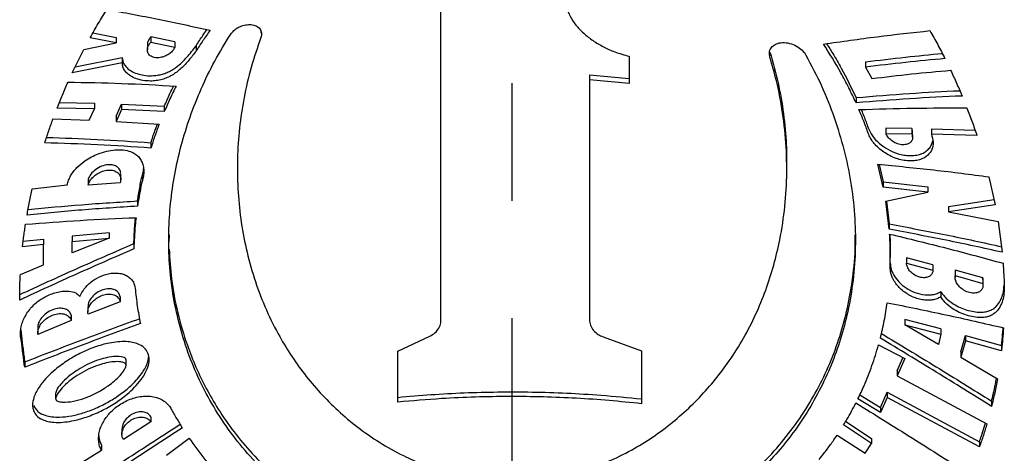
# Model space of a CAD drawing. Header units: millimetres. Extents: x 8 to 862, y 8 to 585.
# Tile 71 of 84: x 729 to 750, y 349 to 358. Entities that reach past the tile are written whole.
import ezdxf

# ---------------------------------------------------------------- set-up
doc = ezdxf.new("R2010")
doc.units = ezdxf.units.MM
doc.linetypes.add('CENTERX2', pattern=[20.32, 12.7, -2.54, 2.54, -2.54])
doc.layers.add('CENTERLINE', color=4, linetype='CENTERX2')
doc.layers.add('OUTLINE', color=7, linetype='Continuous', lineweight=25)

msp = doc.modelspace()

# ---------------------------------------------------------------- linework, layer by layer
at = {"layer": 'CENTERLINE'}
msp.add_line((739.16604, 156.34842), (739.16604, 430.8663), dxfattribs=at)
at = {"layer": 'OUTLINE'}
for p, q in [((730.09833, 358.09828), (730.60289, 357.99857)), ((733.73217, 358.10838), (733.73594, 358.1307)), ((729.90225, 357.73852), (730.60289, 357.88301)), ((730.60289, 357.88301), (730.03933, 357.99331)), ((730.60289, 357.99857), (730.60289, 357.88301)), ((731.27805, 357.84546), (731.27805, 357.73101)), ((731.87506, 357.90456), (731.35396, 358.01649)), ((731.35396, 358.01649), (731.35396, 357.90224)), ((731.35396, 357.90224), (731.87506, 357.79114)), ((731.87506, 357.90456), (731.87506, 357.79114)), ((732.32996, 357.81844), (732.32996, 357.70568)), ((729.6532, 357.23605), (729.90225, 357.73852)), ((741.69819, 357.59342), (741.69819, 357.00713)), ((730.73445, 357.45346), (729.6532, 357.23605)), ((729.71782, 357.36642), (730.73445, 357.56883)), ((730.73445, 357.56883), (730.73445, 357.45346)), ((746.81081, 357.47272), (746.81081, 357.3587)), ((740.83883, 357.19097), (741.69819, 357.11251)), ((740.83883, 357.19097), (740.83883, 357.08695)), ((746.81081, 357.3587), (746.94659, 357.11244)), ((741.69819, 357.00713), (740.83883, 357.08695)), ((729.37222, 356.59005), (730.13306, 356.57552)), ((730.13306, 356.57552), (730.13306, 356.45905)), ((730.60289, 356.29915), (730.71785, 356.55588)), ((730.71785, 356.55588), (731.64395, 356.51091)), ((730.71785, 356.55588), (730.71785, 356.44051)), ((746.606, 356.69896), (746.606, 356.5853)), ((730.13306, 356.45905), (729.32557, 356.4728)), ((730.0171, 356.21153), (730.13306, 356.45905)), ((730.71785, 356.44051), (730.60289, 356.18361)), ((731.64395, 356.39713), (730.71785, 356.44051)), ((731.64395, 356.51091), (731.64395, 356.39713)), ((729.23627, 356.23742), (730.0171, 356.21153)), ((730.60289, 356.29915), (730.60289, 356.18361)), ((730.60289, 356.18361), (731.5342, 356.12495)), ((747.8169, 356.03129), (747.25302, 356.03435)), ((747.25302, 356.03435), (747.25302, 355.91971)), ((747.25302, 355.91971), (747.8169, 355.91565)), ((747.8169, 356.03129), (747.8169, 355.91565)), ((747.83054, 355.84297), (747.83054, 355.95926)), ((748.23753, 356.02493), (749.18044, 355.99706)), ((748.23753, 356.02493), (748.23753, 355.90849)), ((749.22204, 355.87738), (748.23753, 355.90849)), ((731.35396, 355.72113), (731.35396, 355.60703)), ((733.22392, 355.27586), (733.22392, 355.16451)), ((745.10817, 355.16435), (745.10817, 355.27583)), ((747.19534, 354.75954), (747.07963, 355.25598)), ((747.10689, 355.25321), (747.19534, 354.87374)), ((730.70132, 354.9283), (730.70132, 355.04402)), ((729.99429, 354.92367), (729.99429, 354.80742)), ((730.69013, 354.85675), (729.99429, 354.80742)), ((731.16952, 355.02926), (731.16952, 354.91506)), ((747.19534, 354.87374), (748.16036, 354.76566)), ((747.19534, 354.87374), (747.19534, 354.75954)), ((749.48213, 354.98464), (749.6168, 354.37667)), ((728.78864, 354.72667), (729.54236, 354.81236)), ((748.16036, 354.64981), (747.19534, 354.75954)), ((747.24991, 354.45781), (748.16036, 354.64981)), ((748.16036, 354.76566), (748.16036, 354.64981)), ((731.06536, 354.46277), (731.06536, 354.34862)), ((747.32379, 353.84948), (747.24991, 354.45781)), ((747.26342, 354.46066), (747.32379, 353.9635)), ((748.60972, 354.34034), (749.5914, 354.49134)), ((749.6168, 354.37667), (748.60972, 354.22387)), ((748.60972, 354.34034), (748.60972, 354.22387)), ((748.60972, 354.22387), (749.68043, 354.01649)), ((749.68043, 354.01649), (749.76604, 353.35249)), ((730.45066, 353.77108), (729.6532, 353.70113)), ((730.45066, 353.77108), (730.45066, 353.65623)), ((747.32379, 353.9635), (747.32379, 353.84948)), ((728.5926, 353.58983), (729.03199, 353.63854)), ((729.03199, 353.63854), (729.03199, 353.52118)), ((729.6532, 353.70113), (729.6532, 353.5849)), ((730.45066, 353.65623), (729.6532, 353.33783)), ((729.6532, 353.5849), (730.45066, 353.65623)), ((729.6532, 353.33783), (729.6532, 353.5849)), ((731.74697, 353.73235), (731.74523, 353.5798)), ((729.03199, 353.52118), (728.57818, 353.46999)), ((729.03199, 353.08299), (729.03199, 353.52118)), ((730.98559, 353.53831), (730.98559, 353.42447)), ((747.34884, 353.23833), (747.34884, 353.35182)), ((748.26943, 353.08175), (747.69901, 353.23301)), ((747.69901, 353.23301), (747.69901, 353.11876)), ((728.53007, 352.87281), (729.03199, 353.08299)), ((747.69901, 353.11876), (748.26943, 352.96665)), ((748.26943, 353.08175), (748.26943, 352.96665)), ((748.74951, 352.924), (748.74951, 352.80833)), ((748.75342, 352.9628), (748.75278, 352.92397)), ((749.35023, 352.79457), (748.75342, 352.9628)), ((748.75342, 352.9628), (748.75342, 352.84693)), ((748.75342, 352.84693), (749.35023, 352.67773)), ((749.35023, 352.79457), (749.35023, 352.67773)), ((749.35414, 352.6388), (749.35414, 352.75521)), ((748.4384, 352.49899), (748.4384, 352.38399)), ((728.51606, 352.33661), (728.51606, 352.31783)), ((730.69013, 352.2762), (729.99429, 352.01462)), ((730.69013, 352.38984), (730.69013, 352.2762)), ((729.99096, 352.16862), (729.99096, 352.05414)), ((729.63247, 351.87667), (728.90928, 351.5724)), ((729.63247, 351.99174), (729.63247, 351.87667)), ((748.4384, 351.69165), (747.66053, 351.89357)), ((747.66053, 351.89357), (747.66053, 351.78022)), ((728.5388, 351.67098), (728.55785, 351.53865)), ((728.907, 351.72155), (728.907, 351.60601)), ((748.39399, 351.35702), (747.66053, 351.78022)), ((747.66053, 351.78022), (748.4384, 351.57724)), ((748.4384, 351.69165), (748.4384, 351.57724)), ((728.55785, 351.53865), (728.55785, 351.42211)), ((736.69642, 351.2123), (737.38596, 351.53647)), ((741.13432, 351.52181), (741.96655, 351.21976)), ((748.4384, 351.57724), (748.39399, 351.35702)), ((748.8708, 351.19329), (748.97104, 351.54846)), ((748.97104, 351.43329), (748.8708, 351.07858)), ((748.97104, 351.54846), (749.75287, 351.331)), ((748.97104, 351.54846), (748.97104, 351.43329)), ((749.75287, 351.21468), (748.97104, 351.43329)), ((736.69642, 350.10786), (736.69642, 351.2123)), ((741.96655, 351.21976), (741.96655, 350.073)), ((747.09346, 351.3451), (747.66053, 351.04874)), ((749.75287, 351.331), (749.75287, 351.21468)), ((730.81695, 350.90692), (730.81695, 351.01969)), ((747.49665, 350.78621), (747.62041, 351.0697)), ((747.66053, 351.04874), (747.49665, 350.67383)), ((748.8708, 351.19329), (748.8708, 351.07858)), ((748.8708, 351.07858), (749.66449, 350.60966)), ((728.62581, 350.97885), (728.62581, 350.86294)), ((747.49665, 350.78621), (747.49665, 350.67383)), ((747.49665, 350.67383), (749.43781, 349.63894)), ((729.29406, 350.29555), (729.29406, 350.18135)), ((747.13528, 349.87965), (746.64875, 350.17773)), ((746.68876, 350.26424), (747.13528, 349.99105)), ((747.13528, 349.99105), (747.28033, 350.32113)), ((747.28033, 350.20934), (747.13528, 349.87965)), ((747.28033, 350.32113), (749.27706, 349.25071)), ((747.28033, 350.32113), (747.28033, 350.20934)), ((749.27706, 349.13705), (747.28033, 350.20934)), ((747.13528, 349.99105), (747.13528, 349.87965)), ((749.53852, 350.13014), (749.53852, 350.01529)), ((731.35396, 349.79272), (731.35396, 349.68163)), ((730.72678, 349.52769), (730.72678, 349.41624)), ((731.35396, 349.68163), (730.76033, 349.29933)), ((746.93952, 349.21263), (746.33746, 349.61285)), ((746.38482, 349.69171), (746.93952, 349.32339)), ((731.69353, 348.9565), (732.18076, 349.3261)), ((746.19531, 349.39112), (746.80632, 349.00021)), ((746.93952, 349.32339), (746.93952, 349.21263)), ((730.28495, 349.17662), (730.28495, 349.06465)), ((746.80632, 349.00021), (746.93952, 349.21263)), ((749.27706, 349.25071), (749.27706, 349.13705)), ((729.31853, 348.46887), (730.28495, 349.06465))]:
    msp.add_line(p, q, dxfattribs=at)
for points, knots in [([(730.03933, 357.99331), (730.06836, 358.0453), (730.12642, 358.14926), (730.24593, 358.35515), (730.34022, 358.50759), (730.40291, 358.60895)], [0, 0, 0, 0, 0.25096062, 0.50191576, 1, 1, 1, 1]), ([(730.40291, 358.60895), (730.77093, 358.54015), (731.50724, 358.40249), (732.25955, 358.23875), (732.63584, 358.15685)], [0, 0, 0, 0, 0.49980994, 1, 1, 1, 1]), ([(737.62691, 351.87331), (737.62691, 352.27966), (737.62691, 353.09256), (737.62691, 354.26832), (737.62691, 355.41657), (737.62691, 356.53008), (737.62691, 357.61128), (737.62691, 358.29309), (737.62691, 358.6339)], [0, 0, 0, 0, 0.16504712, 0.33017972, 0.49522562, 0.6634546, 0.83177247, 1, 1, 1, 1]), ([(740.33995, 358.65421), (740.36465, 358.58871), (740.41405, 358.45773), (740.54257, 358.2682), (740.70969, 358.09063), (740.91099, 357.93159), (741.13942, 357.79659), (741.40129, 357.67724), (741.59357, 357.62296), (741.69819, 357.59342)], [0, 0, 0, 0, 0.14140033, 0.28276203, 0.42447779, 0.56615516, 0.70201337, 0.83786937, 1, 1, 1, 1]), ([(733.08004, 358.0707), (733.10134, 358.0983), (733.14389, 358.15344), (733.23935, 358.219), (733.34831, 358.26478), (733.46701, 358.2851), (733.58344, 358.27404), (733.68102, 358.22805), (733.74066, 358.15117), (733.75319, 358.06811), (733.73758, 358.01562), (733.73217, 357.99743)], [0, 0, 0, 0, 0.10213445, 0.20411452, 0.31005539, 0.42513841, 0.54998631, 0.68144371, 0.81244491, 0.93501259, 1, 1, 1, 1]), ([(745.5233, 357.62114), (745.64007, 357.39987), (745.87401, 356.95658), (746.14283, 356.27151), (746.35287, 355.57977), (746.50041, 354.87626), (746.58401, 354.16621), (746.6017, 353.45249), (746.55296, 352.74894), (746.44305, 352.09025), (746.28096, 351.47664), (746.07609, 350.90659), (745.82044, 350.35319), (745.51422, 349.82072), (745.1665, 349.32555), (744.78106, 348.87031), (744.36257, 348.45478), (743.90025, 348.06752), (743.42748, 347.73452), (742.95304, 347.45099), (742.48654, 347.21221), (741.99528, 347.00061), (741.48088, 346.81941), (740.94474, 346.67338), (740.39095, 346.56433), (739.82613, 346.49424), (739.22067, 346.46377), (738.57887, 346.48557), (737.90972, 346.56608), (737.25973, 346.7011), (736.63723, 346.88786), (736.04656, 347.11818), (735.46955, 347.39777), (734.91533, 347.72442), (734.39017, 348.09694), (733.89455, 348.51891), (733.43545, 348.99404), (733.01914, 349.52049), (732.66147, 350.07606), (732.36135, 350.65797), (732.11946, 351.26339), (731.93516, 351.89018), (731.80927, 352.53252), (731.74361, 353.16916), (731.73341, 353.7977), (731.77316, 354.41545), (731.86268, 355.03749), (732.0023, 355.65945), (732.19219, 356.27784), (732.4345, 356.88918), (732.72424, 357.49091), (732.9615, 357.87754), (733.08004, 358.0707)], [0, 0, 0, 0, 0.02287788, 0.04583246, 0.06879484, 0.09168379, 0.11552179, 0.13943276, 0.16334556, 0.1871862, 0.20786477, 0.22862442, 0.24940268, 0.27014524, 0.29080938, 0.30980461, 0.32886019, 0.34790178, 0.36687806, 0.3821596, 0.397492, 0.4128159, 0.4280858, 0.44345115, 0.45888542, 0.47431473, 0.48967318, 0.50788007, 0.52614894, 0.54436078, 0.56229805, 0.58028673, 0.59823415, 0.61805472, 0.63792683, 0.65776361, 0.67982783, 0.70197091, 0.72412803, 0.74621132, 0.76856796, 0.79098583, 0.81340664, 0.83576732, 0.85628155, 0.87686894, 0.89747707, 0.91805642, 0.9385638, 0.959035, 0.97953326, 1, 1, 1, 1]), ([(732.32996, 357.81844), (732.35448, 357.85663), (732.40351, 357.933), (732.48192, 358.05102), (732.53785, 358.12989), (732.56731, 358.17143)], [0, 0, 0, 0, 0.32123762, 0.6424769, 1, 1, 1, 1]), ([(732.63584, 358.15685), (732.60915, 358.1196), (732.55577, 358.04509), (732.45248, 357.89524), (732.37889, 357.78138), (732.32996, 357.70568)], [0, 0, 0, 0, 0.25103963, 0.50207603, 1, 1, 1, 1]), ([(745.90327, 357.85809), (746.29144, 357.91355), (747.06814, 358.02452), (747.82603, 358.10761), (748.20515, 358.14917)], [0, 0, 0, 0, 0.49976744, 1, 1, 1, 1]), ([(748.20515, 358.14917), (748.23359, 358.09891), (748.29048, 357.99839), (748.40022, 357.79696), (748.47796, 357.64488), (748.52966, 357.54375)], [0, 0, 0, 0, 0.250946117, 0.501889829, 1, 1, 1, 1]), ([(730.73445, 357.56883), (730.73666, 357.54409), (730.7411, 357.49457), (730.77142, 357.42253), (730.82169, 357.35434), (730.90437, 357.28507), (731.01719, 357.22635), (731.16293, 357.1849), (731.32487, 357.16746), (731.47521, 357.17737), (731.60354, 357.20546), (731.70598, 357.2407), (731.80613, 357.29161), (731.91406, 357.36357), (732.02433, 357.45795), (732.1724, 357.61195), (732.26656, 357.73536), (732.32996, 357.81844)], [0, 0, 0, 0, 0.04286378, 0.08579396, 0.14348174, 0.20127194, 0.28439495, 0.36758662, 0.45257813, 0.53738045, 0.58441705, 0.63137958, 0.67867939, 0.72605111, 0.79338024, 0.86089355, 1, 1, 1, 1]), ([(731.87506, 357.79114), (731.86116, 357.76642), (731.83338, 357.71699), (731.76222, 357.65186), (731.67637, 357.6), (731.57709, 357.5657), (731.47179, 357.55563), (731.37409, 357.57687), (731.30268, 357.63099), (731.27217, 357.70917), (731.28363, 357.79429), (731.31789, 357.8596), (731.34583, 357.89263), (731.35396, 357.90224)], [0, 0, 0, 0, 0.08262727, 0.16514965, 0.25059144, 0.34486501, 0.45001174, 0.56409764, 0.67984823, 0.78737271, 0.88153225, 0.96553469, 1, 1, 1, 1]), ([(731.35396, 358.01649), (731.33599, 357.99319), (731.30004, 357.94659), (731.27758, 357.88512), (731.28042, 357.8542), (731.28122, 357.84555)], [0, 0, 0, 0, 0.418559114, 0.837284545, 1, 1, 1, 1]), ([(733.73217, 357.99743), (733.65835, 357.78302), (733.51048, 357.35348), (733.36077, 356.69817), (733.26184, 356.03948), (733.21802, 355.38135), (733.22695, 354.72571), (733.28922, 354.07441), (733.40616, 353.42884), (733.57911, 352.79452), (733.80938, 352.17648), (734.07628, 351.62486), (734.36643, 351.13892), (734.6682, 350.71419), (735.01045, 350.30738), (735.39401, 349.92167), (735.8211, 349.56052), (736.2921, 349.23139), (736.77121, 348.96197), (737.24678, 348.75182), (737.70656, 348.59455), (738.18732, 348.47703), (738.68457, 348.40663), (739.19016, 348.38402), (739.67806, 348.40937), (740.14041, 348.47848), (740.57385, 348.58106), (741.03357, 348.73051), (741.50869, 348.93601), (741.98731, 349.20034), (742.43519, 349.50396), (742.84908, 349.84117), (743.22859, 350.20766), (743.56839, 350.5943), (743.88749, 351.02047), (744.18082, 351.4891), (744.44284, 352.00194), (744.65986, 352.53087), (744.83317, 353.07202), (744.97694, 353.67568), (745.07754, 354.34386), (745.11898, 355.07653), (745.09352, 355.81501), (745.00895, 356.47924), (744.89062, 357.06627), (744.79305, 357.4044), (744.74427, 357.57347)], [0, 0, 0, 0, 0.02757417, 0.05523959, 0.08294522, 0.11062815, 0.13821734, 0.16607818, 0.19404415, 0.22202964, 0.24996452, 0.27779909, 0.29912441, 0.32050447, 0.3418646, 0.36316281, 0.38431689, 0.40551546, 0.42663873, 0.44323561, 0.4598747, 0.47645529, 0.49314355, 0.50989638, 0.52658122, 0.54152704, 0.55651954, 0.57147477, 0.59094596, 0.61049012, 0.62998868, 0.6504409, 0.67096414, 0.69151207, 0.71199802, 0.73603874, 0.76015377, 0.78430998, 0.80845504, 0.83252112, 0.86357505, 0.89471154, 0.92584735, 0.95690071, 0.97845063, 1, 1, 1, 1]), ([(744.74427, 357.57347), (744.73758, 357.60868), (744.72421, 357.67902), (744.75918, 357.77086), (744.83181, 357.84366), (744.94535, 357.88865), (745.09018, 357.89493), (745.24682, 357.85655), (745.3874, 357.77905), (745.47818, 357.69328), (745.51228, 357.63875), (745.5233, 357.62114)], [0, 0, 0, 0, 0.10626738, 0.21227441, 0.32512668, 0.44837226, 0.57911996, 0.71051031, 0.83441606, 0.94652331, 1, 1, 1, 1]), ([(746.606, 356.5853), (746.55499, 356.69493), (746.45295, 356.91417), (746.22836, 357.34233), (746.03268, 357.65278), (745.90327, 357.85809)], [0, 0, 0, 0, 0.25300479, 0.5060125, 1, 1, 1, 1]), ([(745.96896, 357.86712), (746.01411, 357.79696), (746.12655, 357.62223), (746.34935, 357.23512), (746.50384, 356.91238), (746.606, 356.69896)], [0, 0, 0, 0, 0.18514866, 0.46115299, 1, 1, 1, 1]), ([(732.32996, 357.70568), (732.28074, 357.64081), (732.18252, 357.51135), (732.04082, 357.35865), (731.91455, 357.25166), (731.81529, 357.18284), (731.70841, 357.12818), (731.59146, 357.08722), (731.46888, 357.06329), (731.32725, 357.05442), (731.17787, 357.06719), (731.0357, 357.10529), (730.91672, 357.16183), (730.81537, 357.24154), (730.74713, 357.33907), (730.73786, 357.42269), (730.73445, 357.45346)], [0, 0, 0, 0, 0.10860748, 0.21671227, 0.26676272, 0.31672707, 0.36731323, 0.41794829, 0.47816761, 0.53849285, 0.62376848, 0.70909516, 0.78170446, 0.85420486, 0.9463429, 1, 1, 1, 1]), ([(744.74427, 357.68455), (744.80674, 357.46391), (744.93188, 357.0219), (745.04409, 356.35167), (745.10419, 355.76812), (745.10236, 355.4105), (745.10167, 355.2758)], [0, 0, 0, 0, 0.27661864, 0.55415773, 0.83207432, 1, 1, 1, 1]), ([(746.81081, 357.47272), (747.10004, 357.50815), (747.65911, 357.57664), (748.20732, 357.62956), (748.47191, 357.6551)], [0, 0, 0, 0, 0.51735723, 1, 1, 1, 1]), ([(748.52966, 357.54375), (748.24611, 357.51699), (747.67886, 357.46346), (747.10022, 357.39362), (746.81081, 357.3587)], [0, 0, 0, 0, 0.49985655, 1, 1, 1, 1]), ([(746.94659, 357.11244), (747.2337, 357.14637), (747.80809, 357.21426), (748.37106, 357.26593), (748.65262, 357.29177)], [0, 0, 0, 0, 0.49985833, 1, 1, 1, 1]), ([(748.65262, 357.29177), (748.67447, 357.24527), (748.71817, 357.15229), (748.80232, 356.96642), (748.86169, 356.82664), (748.90118, 356.73367)], [0, 0, 0, 0, 0.25087236, 0.50173976, 1, 1, 1, 1]), ([(729.32557, 356.4728), (729.34418, 356.51992), (729.38142, 356.61415), (729.4586, 356.80167), (729.5201, 356.94165), (729.56101, 357.03476)], [0, 0, 0, 0, 0.25087071, 0.50173494, 1, 1, 1, 1]), ([(729.56101, 357.03476), (729.94513, 357.02752), (730.71379, 357.01303), (731.50419, 356.96999), (731.89961, 356.94846)], [0, 0, 0, 0, 0.49971777, 1, 1, 1, 1]), ([(740.83883, 357.08695), (740.83883, 356.68454), (740.83883, 355.87973), (740.83883, 354.60189), (740.83883, 353.27715), (740.83883, 352.35238), (740.83883, 351.89)], [0, 0, 0, 0, 0.24867787, 0.4973519, 0.7486756, 1, 1, 1, 1]), ([(731.64395, 356.51091), (731.66389, 356.55731), (731.70376, 356.65012), (731.77005, 356.79711), (731.81926, 356.89702), (731.84588, 356.95107)], [0, 0, 0, 0, 0.31459052, 0.62917415, 1, 1, 1, 1]), ([(731.89961, 356.94846), (731.87674, 356.90264), (731.83099, 356.81101), (731.74398, 356.62755), (731.68389, 356.48914), (731.64395, 356.39713)], [0, 0, 0, 0, 0.25107695, 0.50214063, 1, 1, 1, 1]), ([(746.606, 356.69896), (746.99353, 356.73147), (747.75207, 356.79509), (748.4904, 356.83123), (748.85152, 356.8489)], [0, 0, 0, 0, 0.51089444, 1, 1, 1, 1]), ([(748.90118, 356.73367), (748.52409, 356.71605), (747.76952, 356.68079), (746.99398, 356.61714), (746.606, 356.5853)], [0, 0, 0, 0, 0.499732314, 1, 1, 1, 1]), ([(746.67061, 356.43831), (747.0651, 356.45145), (747.85454, 356.47773), (748.62185, 356.47582), (749.00571, 356.47487)], [0, 0, 0, 0, 0.49971913, 1, 1, 1, 1]), ([(746.86916, 355.93254), (746.85378, 355.97498), (746.82301, 356.05988), (746.75831, 356.22871), (746.70564, 356.35458), (746.67061, 356.43831)], [0, 0, 0, 0, 0.25083779, 0.50166458, 1, 1, 1, 1]), ([(746.71781, 356.43961), (746.71976, 356.43498), (746.73941, 356.38825), (746.79153, 356.25742), (746.83815, 356.13077), (746.86916, 356.04653)], [0, 0, 0, 0, 0.035481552, 0.358412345, 1, 1, 1, 1]), ([(749.00571, 356.47487), (749.025, 356.42499), (749.06357, 356.32523), (749.13713, 356.12611), (749.18812, 355.97674), (749.22204, 355.87738)], [0, 0, 0, 0, 0.25083583, 0.50167268, 1, 1, 1, 1]), ([(729.05882, 355.72019), (729.07276, 355.76343), (729.10062, 355.84992), (729.15868, 356.02239), (729.20527, 356.1515), (729.23627, 356.23742)], [0, 0, 0, 0, 0.25067542, 0.50134717, 1, 1, 1, 1]), ([(731.35396, 355.72113), (731.36777, 355.7645), (731.39541, 355.85126), (731.44106, 355.98685), (731.47529, 356.07877), (731.49345, 356.12752)], [0, 0, 0, 0, 0.31955301, 0.63912329, 1, 1, 1, 1]), ([(731.5342, 356.12495), (731.51787, 356.0818), (731.48522, 355.99549), (731.4236, 355.82295), (731.38178, 355.6933), (731.35396, 355.60703)], [0, 0, 0, 0, 0.25072692, 0.50144812, 1, 1, 1, 1]), ([(746.86916, 356.04653), (746.89677, 355.98669), (746.95195, 355.86709), (747.10605, 355.70414), (747.29783, 355.56906), (747.48441, 355.48984), (747.64293, 355.45249), (747.7689, 355.43977), (747.8912, 355.44632), (748.00641, 355.47367), (748.10703, 355.52245), (748.18637, 355.59048), (748.24246, 355.6723), (748.25867, 355.73655), (748.26649, 355.76756)], [0, 0, 0, 0, 0.10397113, 0.20778644, 0.31587853, 0.43606108, 0.50365892, 0.57127035, 0.64487517, 0.71846685, 0.79303285, 0.86754365, 0.93606908, 1, 1, 1, 1]), ([(748.23753, 355.90849), (748.25421, 355.84857), (748.28755, 355.72887), (748.25391, 355.56908), (748.16158, 355.43845), (748.03157, 355.36425), (747.89721, 355.33202), (747.7773, 355.32409), (747.64642, 355.33619), (747.50781, 355.36942), (747.36878, 355.42396), (747.23798, 355.49616), (747.12027, 355.58354), (747.02332, 355.67714), (746.94698, 355.77549), (746.89739, 355.86042), (746.87679, 355.91306), (746.86916, 355.93254)], [0, 0, 0, 0, 0.08962524, 0.17908108, 0.27296432, 0.37848208, 0.43803529, 0.49759848, 0.56194768, 0.62627943, 0.69035201, 0.75437404, 0.81241361, 0.87040312, 0.92050205, 0.97058414, 1, 1, 1, 1]), ([(747.8169, 355.91565), (747.82339, 355.89078), (747.83634, 355.84109), (747.82072, 355.77516), (747.78061, 355.72157), (747.71265, 355.68498), (747.61843, 355.67305), (747.50656, 355.69356), (747.39549, 355.74753), (747.30732, 355.82432), (747.26703, 355.88598), (747.25438, 355.91643), (747.25302, 355.91971)], [0, 0, 0, 0, 0.09199207, 0.18379953, 0.28036062, 0.38866232, 0.51003947, 0.64050734, 0.76985373, 0.88678565, 0.98782954, 1, 1, 1, 1]), ([(747.82815, 355.9591), (747.82796, 355.97673), (747.82772, 356.00022), (747.81906, 356.02509), (747.8169, 356.03129)], [0, 0, 0, 0, 0.75046679, 1, 1, 1, 1]), ([(731.35396, 355.60703), (730.96627, 355.63298), (730.19048, 355.6849), (729.43618, 355.70842), (729.05882, 355.72019)], [0, 0, 0, 0, 0.49973025, 1, 1, 1, 1]), ([(729.09681, 355.83721), (729.46125, 355.82504), (730.20315, 355.80027), (730.9659, 355.74781), (731.35396, 355.72113)], [0, 0, 0, 0, 0.49123344, 1, 1, 1, 1]), ([(729.54236, 354.81236), (729.55144, 354.84441), (729.56958, 354.90847), (729.61619, 355.00521), (729.67765, 355.09871), (729.77552, 355.21347), (729.90746, 355.32386), (730.0656, 355.41888), (730.2254, 355.49093), (730.39939, 355.54428), (730.58294, 355.57317), (730.75831, 355.57205), (730.90176, 355.54133), (731.00951, 355.48781), (731.08655, 355.42368), (731.14495, 355.34329), (731.18509, 355.24894), (731.20381, 355.14214), (731.20144, 355.0293), (731.17978, 354.95179), (731.16952, 354.91506)], [0, 0, 0, 0, 0.04037145, 0.08071041, 0.12118849, 0.16167833, 0.23967897, 0.29821388, 0.35682589, 0.43015963, 0.50351316, 0.57729641, 0.65093324, 0.70089574, 0.75084927, 0.80075678, 0.85066808, 0.90217927, 0.95364099, 1, 1, 1, 1]), ([(747.07963, 355.25598), (747.48566, 355.21711), (748.29818, 355.13934), (749.08733, 355.03622), (749.48213, 354.98464)], [0, 0, 0, 0, 0.49971051, 1, 1, 1, 1]), ([(730.69879, 355.04423), (730.69958, 355.04972), (730.70467, 355.085), (730.68117, 355.14092), (730.6288, 355.20387), (730.54076, 355.24363), (730.42346, 355.25199), (730.28731, 355.21981), (730.15545, 355.14719), (730.05414, 355.04859), (730.00898, 354.96941), (729.99629, 354.92989), (729.99429, 354.92367)], [0, 0, 0, 0, 0.01818576, 0.11692688, 0.22096333, 0.3375107, 0.46783096, 0.60775795, 0.74657779, 0.87199475, 0.9798537, 1, 1, 1, 1]), ([(729.99429, 354.80742), (730.00647, 354.83786), (730.03079, 354.8987), (730.10349, 354.9836), (730.1963, 355.05591), (730.30963, 355.11038), (730.43581, 355.13725), (730.55854, 355.12552), (730.65427, 355.07087), (730.70297, 354.98322), (730.70334, 354.90521), (730.6921, 354.86397), (730.69013, 354.85675)], [0, 0, 0, 0, 0.0901051, 0.18004197, 0.27426677, 0.37993383, 0.4988454, 0.62781285, 0.75737515, 0.87589238, 0.9782729, 1, 1, 1, 1]), ([(731.16952, 355.02926), (731.18106, 355.06601), (731.19509, 355.11067), (731.19652, 355.15275), (731.19678, 355.16019)], [0, 0, 0, 0, 0.82305315, 1, 1, 1, 1]), ([(731.06536, 354.46277), (731.08019, 354.55702), (731.10244, 354.69844), (731.13899, 354.88739), (731.15934, 354.98196), (731.16952, 355.02926)], [0, 0, 0, 0, 0.49973208, 0.74983574, 1, 1, 1, 1]), ([(731.16952, 354.91506), (731.15936, 354.8678), (731.13394, 354.74967), (731.09827, 354.56075), (731.07633, 354.41934), (731.06536, 354.34862)], [0, 0, 0, 0, 0.249973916, 0.624875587, 1, 1, 1, 1]), ([(728.67502, 354.15684), (728.69212, 354.2516), (728.71777, 354.39378), (728.75697, 354.58387), (728.77808, 354.67907), (728.78864, 354.72667)], [0, 0, 0, 0, 0.49985022, 0.74990403, 1, 1, 1, 1]), ([(728.69746, 354.27738), (729.08263, 354.31419), (729.86083, 354.38856), (730.66115, 354.43787), (731.06536, 354.46277)], [0, 0, 0, 0, 0.49494391, 1, 1, 1, 1]), ([(731.06536, 354.34862), (730.66154, 354.32304), (729.85345, 354.27187), (729.06797, 354.19519), (728.67502, 354.15684)], [0, 0, 0, 0, 0.49972651, 1, 1, 1, 1]), ([(728.64229, 353.95691), (729.03487, 353.98733), (729.82046, 354.0482), (730.62861, 354.08298), (731.0329, 354.10038)], [0, 0, 0, 0, 0.49972719, 1, 1, 1, 1]), ([(731.0329, 354.10038), (731.02682, 354.04384), (731.0116, 353.90244), (730.99447, 353.67687), (730.98855, 353.50862), (730.98559, 353.42447)], [0, 0, 0, 0, 0.2497727, 0.62473415, 1, 1, 1, 1]), ([(730.98559, 353.53831), (730.98992, 353.65047), (730.99642, 353.81878), (731.01119, 354.00637), (731.01911, 354.0814), (731.02105, 354.0998)], [0, 0, 0, 0, 0.60116639, 0.90214635, 1, 1, 1, 1]), ([(728.57818, 353.46999), (728.58752, 353.55093), (728.60152, 353.67237), (728.62387, 353.83482), (728.63615, 353.91621), (728.64229, 353.95691)], [0, 0, 0, 0, 0.49989489, 0.74993509, 1, 1, 1, 1]), ([(747.32379, 353.9635), (747.73599, 353.8867), (748.5608, 353.73303), (749.36416, 353.55815), (749.76604, 353.47067)], [0, 0, 0, 0, 0.49975155, 1, 1, 1, 1]), ([(749.76604, 353.35249), (749.36462, 353.44061), (748.56138, 353.61694), (747.73646, 353.77194), (747.32379, 353.84948)], [0, 0, 0, 0, 0.49975253, 1, 1, 1, 1]), ([(731.74783, 353.42027), (731.76147, 353.20413), (731.79079, 352.73925), (731.92313, 352.04324), (732.10842, 351.40798), (732.32377, 350.86284), (732.54616, 350.40222), (732.81777, 349.93318), (733.14565, 349.46077), (733.54066, 348.98716), (733.98931, 348.54067), (734.4535, 348.15831), (734.91678, 347.8346), (735.37101, 347.55997), (735.85886, 347.30944), (736.37467, 347.08914), (736.91086, 346.90478), (737.46998, 346.75649), (738.05315, 346.64844), (738.62325, 346.58775), (739.16577, 346.56991), (739.68145, 346.58684), (740.1985, 346.63903), (740.70098, 346.72412), (741.18054, 346.83778), (741.63935, 346.97653), (742.08599, 347.14214), (742.52686, 347.33665), (742.95513, 347.55804), (743.37094, 347.80691), (743.76408, 348.07607), (744.1873, 348.40648), (744.62346, 348.80912), (745.05906, 349.29646), (745.44289, 349.81856), (745.77259, 350.3698), (746.04569, 350.94113), (746.26474, 351.53336), (746.43113, 352.14612), (746.54334, 352.80781), (746.59709, 353.33767), (746.58739, 353.65955), (746.5852, 353.7323)], [0, 0, 0, 0, 0.031158, 0.06701466, 0.1028702, 0.12748588, 0.15212226, 0.17673497, 0.20510893, 0.23348032, 0.26259592, 0.29170691, 0.31399697, 0.33628481, 0.35916963, 0.38205177, 0.40437921, 0.4267044, 0.44988701, 0.4730681, 0.4925518, 0.51203549, 0.53213832, 0.55224198, 0.57096392, 0.58968691, 0.60887308, 0.62806059, 0.64841548, 0.66877206, 0.68955672, 0.71034355, 0.74018777, 0.77003634, 0.80073695, 0.83144063, 0.86181621, 0.89219333, 0.92321433, 0.95423601, 0.98965571, 1, 1, 1, 1]), ([(747.33152, 353.74604), (747.74576, 353.64549), (748.57464, 353.4443), (749.38258, 353.22356), (749.78673, 353.11313)], [0, 0, 0, 0, 0.49976061, 1, 1, 1, 1]), ([(747.34566, 353.02174), (747.34753, 353.14167), (747.35034, 353.32167), (747.34257, 353.56366), (747.3352, 353.68524), (747.33152, 353.74604)], [0, 0, 0, 0, 0.499569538, 0.749730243, 1, 1, 1, 1]), ([(747.33657, 353.74479), (747.34114, 353.66192), (747.34839, 353.53043), (747.34846, 353.40003), (747.34849, 353.35182)], [0, 0, 0, 0, 0.63022909, 1, 1, 1, 1]), ([(728.51606, 352.43526), (728.92322, 352.6226), (729.73784, 352.99741), (730.56957, 353.35797), (730.98559, 353.53831)], [0, 0, 0, 0, 0.49981855, 1, 1, 1, 1]), ([(730.98559, 353.42447), (730.56985, 353.24366), (729.73805, 352.88192), (728.9235, 352.50591), (728.51606, 352.31783)], [0, 0, 0, 0, 0.49980663, 1, 1, 1, 1]), ([(747.34752, 353.12305), (747.35135, 353.07502), (747.35933, 352.97489), (747.44055, 352.81663), (747.56671, 352.66836), (747.73585, 352.54232), (747.93975, 352.45179), (748.12322, 352.42132), (748.26567, 352.43186), (748.36191, 352.45635), (748.4145, 352.48567), (748.4384, 352.49899)], [0, 0, 0, 0, 0.107019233, 0.223105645, 0.340655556, 0.467607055, 0.60872677, 0.764782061, 0.847821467, 0.930834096, 1, 1, 1, 1]), ([(748.4384, 352.38399), (748.41078, 352.36899), (748.35554, 352.33898), (748.25735, 352.31607), (748.15174, 352.30969), (748.03848, 352.32092), (747.92037, 352.3507), (747.80155, 352.3989), (747.68793, 352.46452), (747.58662, 352.54265), (747.50041, 352.63099), (747.41457, 352.74803), (747.35304, 352.88519), (747.34782, 352.98181), (747.34566, 353.02174)], [0, 0, 0, 0, 0.07852884, 0.15709306, 0.23544278, 0.31379713, 0.39627898, 0.47873078, 0.55925232, 0.63971094, 0.71226273, 0.78476071, 0.9110467, 1, 1, 1, 1]), ([(748.26943, 352.96665), (748.26652, 352.94288), (748.26072, 352.89541), (748.21728, 352.84229), (748.15175, 352.80697), (748.0622, 352.7959), (747.95653, 352.81585), (747.85076, 352.86866), (747.76524, 352.94571), (747.71347, 353.03006), (747.69955, 353.08806), (747.69907, 353.11531), (747.69901, 353.11876)], [0, 0, 0, 0, 0.09670079, 0.19310339, 0.29718453, 0.41387764, 0.54066848, 0.66938384, 0.78904532, 0.89369677, 0.98650875, 1, 1, 1, 1]), ([(749.78673, 353.11313), (749.79012, 353.06539), (749.79857, 352.946), (749.80836, 352.7556), (749.8121, 352.61346), (749.81397, 352.54238)], [0, 0, 0, 0, 0.249915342, 0.624900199, 1, 1, 1, 1]), ([(728.51606, 352.31783), (728.5166, 352.40996), (728.5174, 352.54817), (728.52338, 352.73342), (728.52784, 352.82634), (728.53007, 352.87281)], [0, 0, 0, 0, 0.49986687, 0.74991586, 1, 1, 1, 1]), ([(729.81754, 352.39504), (729.84612, 352.45074), (729.90321, 352.562), (730.05039, 352.70709), (730.2305, 352.82354), (730.404, 352.88464), (730.54873, 352.90452), (730.65869, 352.90209), (730.76121, 352.88009), (730.85129, 352.83935), (730.92374, 352.78057), (730.98814, 352.6964), (731.00422, 352.61805), (731.01378, 352.57147)], [0, 0, 0, 0, 0.10941886, 0.21852949, 0.33561964, 0.46698855, 0.53905612, 0.61111714, 0.68508705, 0.75901497, 0.82857942, 0.89808635, 1, 1, 1, 1]), ([(749.35023, 352.67773), (749.35242, 352.65224), (749.35679, 352.60131), (749.32791, 352.53857), (749.27532, 352.49113), (749.19565, 352.46435), (749.09213, 352.4663), (748.97621, 352.50377), (748.86891, 352.57449), (748.79152, 352.66378), (748.75254, 352.75213), (748.74721, 352.81219), (748.75231, 352.84073), (748.75342, 352.84693)], [0, 0, 0, 0, 0.0830897, 0.16597573, 0.25407921, 0.35388246, 0.46601946, 0.5858941, 0.70321631, 0.80763318, 0.89701376, 0.97760988, 1, 1, 1, 1]), ([(749.35196, 352.75545), (749.35274, 352.759), (749.35534, 352.77093), (749.35234, 352.78482), (749.35023, 352.79457)], [0, 0, 0, 0, 0.29805568, 1, 1, 1, 1]), ([(728.55785, 351.42211), (728.54889, 351.45415), (728.53096, 351.51826), (728.52948, 351.626), (728.54552, 351.73796), (728.58046, 351.85453), (728.63506, 351.97267), (728.70772, 352.08628), (728.79538, 352.189), (728.92074, 352.30283), (729.10487, 352.41578), (729.30014, 352.48617), (729.46315, 352.51344), (729.5975, 352.51412), (729.72852, 352.48429), (729.78996, 352.42269), (729.81754, 352.39504)], [0, 0, 0, 0, 0.05943791, 0.11891791, 0.17818314, 0.2374461, 0.30016047, 0.36283852, 0.42151369, 0.4801799, 0.58720344, 0.71101256, 0.7745469, 0.83799878, 0.92726312, 1, 1, 1, 1]), ([(730.69013, 352.38984), (730.68114, 352.41822), (730.66319, 352.47487), (730.59414, 352.53219), (730.4998, 352.56393), (730.37984, 352.56153), (730.24812, 352.51893), (730.1262, 352.43834), (730.03936, 352.33604), (729.99492, 352.24072), (729.99453, 352.18859), (729.99438, 352.16845)], [0, 0, 0, 0, 0.10424284, 0.20815922, 0.32074862, 0.44573846, 0.57892981, 0.71058081, 0.8300972, 0.9343631, 1, 1, 1, 1]), ([(731.01378, 352.57147), (731.02763, 352.44318), (731.04842, 352.25064), (731.08968, 351.99704), (731.11439, 351.87117), (731.12675, 351.80822)], [0, 0, 0, 0, 0.49950247, 0.74968963, 1, 1, 1, 1]), ([(748.4384, 352.49899), (748.45892, 352.46971), (748.5, 352.41109), (748.60387, 352.30824), (748.73866, 352.21356), (748.89724, 352.13659), (749.04415, 352.08685), (749.19039, 352.05757), (749.322, 352.05124), (749.4351, 352.06545), (749.52859, 352.09666), (749.60752, 352.14737), (749.68246, 352.22286), (749.74483, 352.32772), (749.79497, 352.46948), (749.80535, 352.57883), (749.81103, 352.63869)], [0, 0, 0, 0, 0.04863256, 0.09733935, 0.19334131, 0.26683236, 0.34039557, 0.41534322, 0.49023368, 0.54874184, 0.60717817, 0.66565025, 0.72418986, 0.81001191, 0.89599098, 1, 1, 1, 1]), ([(749.81397, 352.54238), (749.80958, 352.48872), (749.80081, 352.38144), (749.75972, 352.24681), (749.70314, 352.13642), (749.63728, 352.05594), (749.55894, 351.99683), (749.47217, 351.95836), (749.37336, 351.93935), (749.25413, 351.93615), (749.11466, 351.95384), (748.95733, 351.99766), (748.79992, 352.06516), (748.64276, 352.16167), (748.51694, 352.27188), (748.45881, 352.35486), (748.4384, 352.38399)], [0, 0, 0, 0, 0.09171464, 0.18337021, 0.25284746, 0.32222382, 0.37923981, 0.43620058, 0.49308891, 0.55004293, 0.62826809, 0.70652061, 0.78538245, 0.86406061, 0.95227768, 1, 1, 1, 1]), ([(729.99429, 352.01462), (729.99247, 352.04275), (729.98883, 352.09903), (730.02353, 352.19148), (730.08427, 352.27851), (730.17013, 352.3556), (730.278, 352.41624), (730.40137, 352.45045), (730.52518, 352.44697), (730.62636, 352.40042), (730.67659, 352.33394), (730.68737, 352.28796), (730.69013, 352.2762)], [0, 0, 0, 0, 0.08977654, 0.17959916, 0.26916161, 0.36446054, 0.47018403, 0.58810197, 0.71515186, 0.842545, 0.95972771, 1, 1, 1, 1]), ([(729.63247, 351.99174), (729.6188, 352.01976), (729.59153, 352.0757), (729.50757, 352.12557), (729.3985, 352.14588), (729.26532, 352.12675), (729.12675, 352.06415), (729.00827, 351.96573), (728.93416, 351.8542), (728.90673, 351.77014), (728.90846, 351.73038), (728.90884, 351.72156)], [0, 0, 0, 0, 0.11073871, 0.22107133, 0.34247533, 0.47718802, 0.61803604, 0.7522447, 0.86960627, 0.97107353, 1, 1, 1, 1]), ([(747.13288, 351.49287), (747.16291, 351.61924), (747.208, 351.8089), (747.25419, 352.06567), (747.27311, 352.19522), (747.28257, 352.26001)], [0, 0, 0, 0, 0.49948736, 0.74968206, 1, 1, 1, 1]), ([(747.28257, 352.26001), (747.70646, 352.17436), (748.55461, 352.00298), (749.38268, 351.81168), (749.7969, 351.71598)], [0, 0, 0, 0, 0.49978032, 1, 1, 1, 1]), ([(728.62581, 350.97885), (729.03858, 351.1393), (729.85776, 351.45775), (730.69252, 351.76239), (731.10667, 351.91352)], [0, 0, 0, 0, 0.50387044, 1, 1, 1, 1]), ([(728.90928, 351.5724), (728.90833, 351.60163), (728.90641, 351.66011), (728.94449, 351.7558), (729.00884, 351.84599), (729.099, 351.92646), (729.21232, 351.99049), (729.3426, 352.02727), (729.4719, 352.02319), (729.58139, 351.97522), (729.61594, 351.90855), (729.63247, 351.87667)], [0, 0, 0, 0, 0.091524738, 0.183086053, 0.274626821, 0.372962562, 0.483275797, 0.607543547, 0.742158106, 0.876691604, 1, 1, 1, 1]), ([(737.38596, 351.53647), (737.42565, 351.55868), (737.50503, 351.60311), (737.5873, 351.7061), (737.62327, 351.80051), (737.62607, 351.85653), (737.62691, 351.87331)], [0, 0, 0, 0, 0.29259503, 0.58527652, 0.87573953, 1, 1, 1, 1]), ([(740.83883, 351.89), (740.84335, 351.84948), (740.85238, 351.76844), (740.92295, 351.65657), (741.02001, 351.57006), (741.09864, 351.53687), (741.13432, 351.52181)], [0, 0, 0, 0, 0.26047185, 0.52089616, 0.78266069, 1, 1, 1, 1]), ([(731.12675, 351.80822), (730.70611, 351.65421), (729.86456, 351.34608), (729.03882, 351.02402), (728.62581, 350.86294)], [0, 0, 0, 0, 0.49984243, 1, 1, 1, 1]), ([(749.75287, 351.331), (749.76167, 351.4143), (749.77487, 351.53926), (749.78568, 351.66847), (749.78878, 351.71411), (749.78903, 351.71776)], [0, 0, 0, 0, 0.64782055, 0.97186006, 1, 1, 1, 1]), ([(749.7969, 351.71598), (749.79109, 351.63211), (749.78237, 351.50629), (749.76658, 351.33944), (749.75744, 351.25627), (749.75287, 351.21468)], [0, 0, 0, 0, 0.49989122, 0.74993196, 1, 1, 1, 1]), ([(728.55785, 351.53865), (728.56725, 351.44494), (728.58136, 351.30435), (728.60541, 351.11806), (728.61901, 351.02526), (728.62581, 350.97885)], [0, 0, 0, 0, 0.499861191, 0.74991472, 1, 1, 1, 1]), ([(728.62581, 350.86294), (728.61257, 350.95567), (728.5927, 351.09479), (728.57144, 351.2815), (728.56238, 351.37524), (728.55785, 351.42211)], [0, 0, 0, 0, 0.4998638, 0.74991331, 1, 1, 1, 1]), ([(728.8178, 349.91886), (728.81011, 349.94403), (728.79472, 349.99439), (728.79347, 350.10762), (728.82839, 350.23892), (728.89822, 350.37637), (728.98954, 350.51239), (729.11656, 350.6592), (729.31065, 350.83837), (729.55767, 351.01886), (729.85992, 351.18774), (730.17609, 351.31887), (730.45495, 351.39207), (730.68491, 351.42033), (730.84996, 351.41909), (730.9919, 351.3963), (731.12394, 351.35053), (731.23974, 351.26785), (731.31192, 351.13694), (731.32217, 350.98584), (731.28289, 350.83886), (731.21867, 350.70812), (731.12879, 350.57213), (731.00315, 350.42609), (730.81174, 350.24964), (730.56833, 350.0728), (730.27132, 349.9075), (729.96102, 349.7782), (729.68212, 349.70203), (729.44552, 349.6688), (729.27159, 349.66718), (729.12492, 349.68786), (728.99154, 349.73123), (728.87796, 349.80411), (728.83504, 349.88597), (728.8178, 349.91886)], [0, 0, 0, 0, 0.014088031, 0.028178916, 0.056098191, 0.075266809, 0.094470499, 0.124746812, 0.155083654, 0.202912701, 0.250802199, 0.300524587, 0.350199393, 0.379044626, 0.407855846, 0.429374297, 0.450854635, 0.480420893, 0.505312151, 0.530252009, 0.554568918, 0.573790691, 0.593048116, 0.623068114, 0.653146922, 0.699921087, 0.746754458, 0.795299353, 0.843808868, 0.874700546, 0.905553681, 0.927375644, 0.949161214, 0.979578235, 1, 1, 1, 1]), ([(749.53852, 350.01529), (749.14021, 350.26372), (748.34346, 350.76065), (747.53645, 351.24877), (747.13288, 351.49287)], [0, 0, 0, 0, 0.49991415, 1, 1, 1, 1]), ([(747.1551, 351.59179), (747.5511, 351.35267), (748.35066, 350.86985), (749.14007, 350.37826), (749.53852, 350.13014)], [0, 0, 0, 0, 0.495259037, 1, 1, 1, 1]), ([(746.64875, 350.17773), (746.69335, 350.27199), (746.80504, 350.50806), (746.95831, 350.89598), (747.04837, 351.19524), (747.09346, 351.3451)], [0, 0, 0, 0, 0.24918753, 0.62404082, 1, 1, 1, 1]), ([(728.8178, 350.03358), (728.84204, 349.9905), (728.88154, 349.92031), (728.97564, 349.8578), (729.07945, 349.81338), (729.21441, 349.78584), (729.40704, 349.77871), (729.64419, 349.80699), (729.92177, 349.87972), (730.20448, 349.98974), (730.47449, 350.12972), (730.72625, 350.29558), (730.92127, 350.45782), (731.06935, 350.61245), (731.16584, 350.7361), (731.23717, 350.85558), (731.29052, 350.96853), (731.30069, 351.04488), (731.30586, 351.08369)], [0, 0, 0, 0, 0.05797199, 0.0944774, 0.13201867, 0.18746823, 0.24440959, 0.33281069, 0.42361491, 0.5169025, 0.61199132, 0.69691524, 0.78372156, 0.83411872, 0.88541454, 0.92260855, 0.96065792, 1, 1, 1, 1]), ([(730.8167, 351.01965), (730.81561, 351.02732), (730.81353, 351.04209), (730.79159, 351.0659), (730.71761, 351.09147), (730.58666, 351.10338), (730.40938, 351.07626), (730.22024, 351.0245), (730.02241, 350.94837), (729.82715, 350.84509), (729.64744, 350.72407), (729.50775, 350.60747), (729.39041, 350.48718), (729.32456, 350.39315), (729.29976, 350.3243), (729.29275, 350.30315), (729.29424, 350.29599), (729.29432, 350.29558)], [0, 0, 0, 0, 0.01438916, 0.02770615, 0.06383108, 0.16233238, 0.26379014, 0.36550008, 0.48370458, 0.60184344, 0.70869987, 0.81542017, 0.87697451, 0.96496284, 0.98588844, 0.99920318, 1, 1, 1, 1]), ([(729.29766, 350.16439), (729.29593, 350.17045), (729.29183, 350.1848), (729.30681, 350.2355), (729.35586, 350.33061), (729.47158, 350.46173), (729.62884, 350.59618), (729.81259, 350.7226), (730.01323, 350.83075), (730.20972, 350.90745), (730.38954, 350.95785), (730.55048, 350.98539), (730.68148, 350.98579), (730.76033, 350.96428), (730.79559, 350.94797), (730.81097, 350.93297), (730.8185, 350.91287), (730.8124, 350.87157), (730.77435, 350.79182), (730.69099, 350.68078), (730.56758, 350.56511), (730.40721, 350.44105), (730.21034, 350.31771), (729.97582, 350.21102), (729.73702, 350.13447), (729.5475, 350.10414), (729.42172, 350.10868), (729.35777, 350.12415), (729.31176, 350.13731), (729.30037, 350.15917), (729.29766, 350.16439)], [0, 0, 0, 0, 0.00608954, 0.01442876, 0.04293522, 0.09071508, 0.14523806, 0.19985778, 0.26089799, 0.32197094, 0.36780326, 0.41357437, 0.45931474, 0.4821225, 0.49060448, 0.49711017, 0.5036025, 0.51111848, 0.53277917, 0.57339633, 0.61686687, 0.6604484, 0.72744191, 0.79443918, 0.86251793, 0.93027284, 0.95648413, 0.97523592, 0.99409388, 1, 1, 1, 1]), ([(749.53852, 350.13014), (749.55032, 350.17939), (749.57985, 350.30255), (749.61559, 350.46622), (749.63713, 350.5812), (749.64465, 350.62138)], [0, 0, 0, 0, 0.30244524, 0.75626538, 1, 1, 1, 1]), ([(749.66449, 350.60966), (749.64576, 350.51008), (749.61765, 350.36067), (749.57402, 350.16295), (749.55035, 350.06451), (749.53852, 350.01529)], [0, 0, 0, 0, 0.49983901, 0.74990033, 1, 1, 1, 1]), ([(730.28495, 349.06465), (730.27065, 349.09481), (730.24206, 349.15511), (730.22211, 349.25777), (730.2211, 349.36635), (730.23971, 349.47787), (730.27726, 349.58879), (730.3317, 349.69729), (730.40246, 349.80113), (730.48928, 349.90055), (730.59047, 349.99154), (730.70736, 350.07439), (730.83571, 350.1435), (730.97625, 350.19771), (731.12208, 350.23152), (731.27043, 350.24283), (731.41323, 350.22846), (731.54397, 350.18893), (731.65622, 350.12441), (731.74111, 350.04695), (731.77954, 349.98495), (731.79587, 349.95861)], [0, 0, 0, 0, 0.0470332, 0.094053, 0.14114272, 0.18823207, 0.23443848, 0.28065753, 0.32822689, 0.37581276, 0.4271739, 0.47855254, 0.53501089, 0.5914813, 0.65243273, 0.71338045, 0.77570822, 0.83800701, 0.89717917, 0.95631221, 1, 1, 1, 1]), ([(736.69642, 350.2109), (736.93457, 350.23203), (737.41105, 350.27432), (738.13309, 350.31242), (738.86483, 350.33188), (739.60484, 350.32991), (740.35025, 350.30607), (741.14014, 350.25956), (741.6754, 350.20581), (741.96655, 350.17657)], [0, 0, 0, 0, 0.13667401, 0.27345174, 0.41012274, 0.55078689, 0.69156769, 0.83223382, 1, 1, 1, 1]), ([(741.96655, 350.073), (741.73315, 350.09723), (741.26618, 350.1457), (740.55714, 350.19369), (739.8375, 350.22348), (739.10851, 350.23233), (738.37299, 350.21967), (737.56619, 350.18419), (737.01048, 350.13542), (736.69642, 350.10786)], [0, 0, 0, 0, 0.13465572, 0.26941245, 0.40406399, 0.54263773, 0.68132585, 0.81990028, 1, 1, 1, 1]), ([(731.79587, 349.95861), (731.83379, 349.88957), (731.89069, 349.78599), (731.97154, 349.64995), (732.01347, 349.58255), (732.03444, 349.54885)], [0, 0, 0, 0, 0.49979519, 0.74987087, 1, 1, 1, 1]), ([(746.33746, 349.61285), (746.36113, 349.65194), (746.42035, 349.74969), (746.51033, 349.90822), (746.57318, 350.02903), (746.60462, 350.08945)], [0, 0, 0, 0, 0.24983861, 0.62480783, 1, 1, 1, 1]), ([(746.60462, 350.08945), (747.0142, 349.83519), (747.83347, 349.32661), (748.64418, 348.8103), (749.0496, 348.55212)], [0, 0, 0, 0, 0.49992977, 1, 1, 1, 1]), ([(730.76033, 349.29933), (730.74815, 349.32357), (730.72376, 349.37209), (730.7263, 349.46234), (730.7584, 349.55315), (730.81864, 349.63856), (730.90379, 349.71246), (731.01015, 349.76691), (731.12846, 349.7915), (731.24131, 349.77711), (731.31688, 349.7332), (731.34529, 349.69369), (731.35396, 349.68163)], [0, 0, 0, 0, 0.09401858, 0.18815999, 0.28020045, 0.37433, 0.47531517, 0.58587396, 0.70540489, 0.82880481, 0.94775613, 1, 1, 1, 1]), ([(731.35396, 349.79272), (731.33501, 349.81581), (731.29716, 349.86191), (731.20621, 349.89578), (731.09869, 349.89983), (730.97967, 349.86719), (730.86636, 349.79838), (730.78046, 349.70381), (730.73229, 349.60754), (730.73055, 349.55069), (730.72983, 349.52747)], [0, 0, 0, 0, 0.121199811, 0.242060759, 0.371924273, 0.511672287, 0.654616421, 0.791072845, 0.914626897, 1, 1, 1, 1]), ([(729.57156, 348.04892), (729.98001, 348.3191), (730.78092, 348.8489), (731.58957, 349.37148), (731.98583, 349.62756)], [0, 0, 0, 0, 0.50997563, 1, 1, 1, 1]), ([(732.03444, 349.54885), (731.62204, 349.28206), (730.79714, 348.7484), (729.98012, 348.20743), (729.57156, 347.93692)], [0, 0, 0, 0, 0.49993787, 1, 1, 1, 1]), ([(749.27706, 349.25071), (749.29144, 349.29232), (749.32739, 349.39636), (749.37133, 349.53099), (749.39915, 349.62445), (749.40817, 349.65475)], [0, 0, 0, 0, 0.31053677, 0.77645894, 1, 1, 1, 1]), ([(749.43781, 349.63894), (749.41272, 349.55487), (749.37509, 349.42874), (749.32028, 349.26176), (749.29147, 349.17862), (749.27706, 349.13705)], [0, 0, 0, 0, 0.49988088, 0.7499264, 1, 1, 1, 1]), ([(730.22644, 349.37922), (730.22877, 349.35492), (730.23448, 349.29541), (730.25805, 349.22878), (730.27911, 349.18795), (730.28495, 349.17662)], [0, 0, 0, 0, 0.33275672, 0.81493641, 1, 1, 1, 1]), ([(732.18076, 349.3261), (732.29145, 349.17223), (732.45772, 348.94109), (732.70727, 348.64688), (732.84064, 348.50425), (732.90736, 348.43289)], [0, 0, 0, 0, 0.49873963, 0.74920958, 1, 1, 1, 1]), ([(745.80639, 348.86468), (745.84073, 348.90751), (745.92664, 349.01465), (746.05755, 349.18959), (746.14938, 349.32392), (746.19531, 349.39112)], [0, 0, 0, 0, 0.2497566, 0.6247145, 1, 1, 1, 1])]:
    msp.add_open_spline(points, degree=3, knots=knots, dxfattribs=at)

doc.saveas('drawing.dxf')
